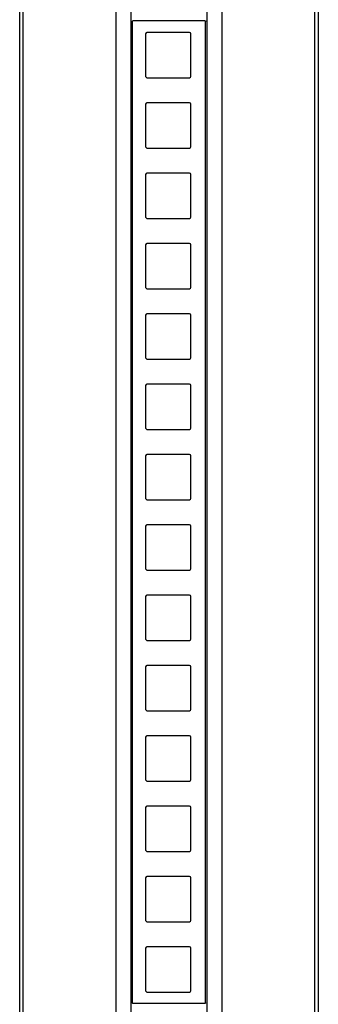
# Model space of a CAD drawing. Header units: millimetres. Extents: x -766 to 987, y -1593 to 1853.
# Tile 3 of 6: x -740 to -655, y 727 to 1007. Entities that reach past the tile are written whole.
import ezdxf

# ---------------------------------------------------------------- set-up
doc = ezdxf.new("R2010")
doc.units = ezdxf.units.MM
doc.layers.add('Make2D$Visibile$150 1 CE', color=7, linetype='Continuous', true_color=0x000000)

msp = doc.modelspace()

# ---------------------------------------------------------------- linework, layer by layer
at = {"layer": 'Make2D$Visibile$150 1 CE'}
for points in [[(-739.4, 440.89), (-739.4, 1852.89)], [(-656.32, 440.89), (-656.32, 1852.89)], [(-687.4, 727.22), (-687.4, 1006.24)]]:
    msp.add_lwpolyline(points, dxfattribs=at)
for points, degree in [([(-740.35, 440.89), (-740.35, 1146.89), (-740.35, 1852.89)], 2), ([(-655.32, 1852.89), (-655.32, 1146.89), (-655.32, 440.89)], 2), ([(-712.83, 446.85), (-712.83, 1147.05), (-712.83, 1847.26)], 2), ([(-708.58, 446.85), (-708.58, 1147.05), (-708.58, 1847.26)], 2), ([(-687, 446.85), (-687, 1147.05), (-687, 1847.26)], 2), ([(-682.83, 1847.26), (-682.83, 1147.05), (-682.83, 446.85)], 2), ([(-708.33, 1006.24), (-708.33, 1006.38), (-708.2, 1006.44), (-708.13, 1006.44)], 3), ([(-708.33, 1006.24), (-708.33, 866.73), (-708.33, 727.22)], 2), ([(-687.6, 1006.44), (-694.44, 1006.43), (-701.29, 1006.43), (-708.13, 1006.44)], 3), ([(-704.12, 1003.17), (-704.33, 1003.16), (-704.48, 1003.01), (-704.49, 1002.8)], 3), ([(-691.61, 1002.8), (-691.62, 1003.01), (-691.77, 1003.16), (-691.98, 1003.17)], 3), ([(-704.49, 990.66), (-704.48, 990.45), (-704.33, 990.3), (-704.12, 990.29)], 3), ([(-691.98, 990.29), (-691.77, 990.3), (-691.62, 990.45), (-691.61, 990.66)], 3), ([(-704.12, 983.17), (-704.33, 983.16), (-704.48, 983.01), (-704.49, 982.8)], 3), ([(-691.61, 982.8), (-691.62, 983.01), (-691.77, 983.16), (-691.98, 983.17)], 3), ([(-704.49, 970.66), (-704.48, 970.45), (-704.33, 970.3), (-704.12, 970.29)], 3), ([(-691.98, 970.29), (-691.77, 970.3), (-691.62, 970.45), (-691.61, 970.66)], 3), ([(-704.12, 963.17), (-704.33, 963.16), (-704.48, 963.01), (-704.49, 962.8)], 3), ([(-691.61, 962.8), (-691.62, 963.01), (-691.77, 963.16), (-691.98, 963.17)], 3), ([(-704.49, 950.66), (-704.48, 950.45), (-704.33, 950.3), (-704.12, 950.29)], 3), ([(-691.98, 950.29), (-691.77, 950.3), (-691.62, 950.45), (-691.61, 950.66)], 3), ([(-704.12, 943.17), (-704.33, 943.16), (-704.48, 943.01), (-704.49, 942.8)], 3), ([(-691.61, 942.8), (-691.62, 943.01), (-691.77, 943.16), (-691.98, 943.17)], 3), ([(-704.49, 930.66), (-704.48, 930.45), (-704.33, 930.3), (-704.12, 930.29)], 3), ([(-691.98, 930.29), (-691.77, 930.3), (-691.62, 930.45), (-691.61, 930.66)], 3), ([(-704.12, 923.17), (-704.33, 923.16), (-704.48, 923.01), (-704.49, 922.8)], 3), ([(-691.61, 922.8), (-691.62, 923.01), (-691.77, 923.16), (-691.98, 923.17)], 3), ([(-704.49, 910.66), (-704.48, 910.45), (-704.33, 910.3), (-704.12, 910.29)], 3), ([(-691.98, 910.29), (-691.77, 910.3), (-691.62, 910.45), (-691.61, 910.66)], 3), ([(-704.12, 903.17), (-704.33, 903.16), (-704.48, 903.01), (-704.49, 902.8)], 3), ([(-691.61, 902.8), (-691.62, 903.01), (-691.77, 903.16), (-691.98, 903.17)], 3), ([(-704.49, 890.66), (-704.48, 890.45), (-704.33, 890.3), (-704.12, 890.29)], 3), ([(-691.98, 890.29), (-691.77, 890.3), (-691.62, 890.45), (-691.61, 890.66)], 3), ([(-704.12, 883.17), (-704.33, 883.16), (-704.48, 883.01), (-704.49, 882.8)], 3), ([(-691.61, 882.8), (-691.62, 883.01), (-691.77, 883.16), (-691.98, 883.17)], 3), ([(-704.49, 870.66), (-704.48, 870.45), (-704.33, 870.3), (-704.12, 870.29)], 3), ([(-691.98, 870.29), (-691.77, 870.3), (-691.62, 870.45), (-691.61, 870.66)], 3), ([(-704.12, 863.17), (-704.33, 863.16), (-704.48, 863.01), (-704.49, 862.8)], 3), ([(-691.61, 862.8), (-691.62, 863.01), (-691.77, 863.16), (-691.98, 863.17)], 3), ([(-704.49, 850.66), (-704.48, 850.45), (-704.33, 850.3), (-704.12, 850.29)], 3), ([(-691.98, 850.29), (-691.77, 850.3), (-691.62, 850.45), (-691.61, 850.66)], 3), ([(-704.12, 843.17), (-704.33, 843.16), (-704.48, 843.01), (-704.49, 842.8)], 3), ([(-691.61, 842.8), (-691.62, 843.01), (-691.77, 843.16), (-691.98, 843.17)], 3), ([(-704.49, 830.66), (-704.48, 830.45), (-704.33, 830.3), (-704.12, 830.29)], 3), ([(-691.98, 830.29), (-691.77, 830.3), (-691.62, 830.45), (-691.61, 830.66)], 3), ([(-704.12, 823.17), (-704.33, 823.16), (-704.48, 823.01), (-704.49, 822.8)], 3), ([(-691.61, 822.8), (-691.62, 823.01), (-691.77, 823.16), (-691.98, 823.17)], 3), ([(-704.49, 810.66), (-704.48, 810.45), (-704.33, 810.3), (-704.12, 810.29)], 3), ([(-691.98, 810.29), (-691.77, 810.3), (-691.62, 810.45), (-691.61, 810.66)], 3), ([(-704.12, 803.17), (-704.33, 803.16), (-704.48, 803.01), (-704.49, 802.8)], 3), ([(-691.61, 802.8), (-691.62, 803.01), (-691.77, 803.16), (-691.98, 803.17)], 3), ([(-704.49, 790.66), (-704.48, 790.45), (-704.33, 790.3), (-704.12, 790.29)], 3), ([(-691.98, 790.29), (-691.77, 790.3), (-691.62, 790.45), (-691.61, 790.66)], 3), ([(-704.12, 783.17), (-704.33, 783.16), (-704.48, 783.01), (-704.49, 782.8)], 3), ([(-691.61, 782.8), (-691.62, 783.01), (-691.77, 783.16), (-691.98, 783.17)], 3), ([(-704.49, 770.66), (-704.48, 770.45), (-704.33, 770.3), (-704.12, 770.29)], 3), ([(-691.98, 770.29), (-691.77, 770.3), (-691.62, 770.45), (-691.61, 770.66)], 3), ([(-704.12, 763.17), (-704.33, 763.16), (-704.48, 763.01), (-704.49, 762.8)], 3), ([(-691.61, 762.8), (-691.62, 763.01), (-691.77, 763.16), (-691.98, 763.17)], 3), ([(-704.49, 750.66), (-704.48, 750.45), (-704.33, 750.3), (-704.12, 750.29)], 3), ([(-691.98, 750.29), (-691.77, 750.3), (-691.62, 750.45), (-691.61, 750.66)], 3), ([(-704.12, 743.17), (-704.33, 743.16), (-704.48, 743.01), (-704.49, 742.8)], 3), ([(-691.61, 742.8), (-691.62, 743.01), (-691.77, 743.16), (-691.98, 743.17)], 3), ([(-704.49, 730.66), (-704.48, 730.45), (-704.33, 730.3), (-704.12, 730.29)], 3), ([(-691.98, 730.29), (-691.77, 730.3), (-691.62, 730.45), (-691.61, 730.66)], 3), ([(-708.13, 727.02), (-708.23, 727.02), (-708.33, 727.11), (-708.33, 727.22)], 3), ([(-687.6, 727.02), (-694.63, 727.03), (-701.47, 727.03), (-708.13, 727.02)], 3), ([(-687.4, 727.22), (-687.4, 727.11), (-687.5, 727.02), (-687.6, 727.02)], 3)]:
    msp.add_open_spline(points, degree=degree, dxfattribs=at)
for points in [[(-687.6, 1006.44), (-687.5, 1006.45), (-687.45, 1006.39)], [(-687.45, 1006.39), (-687.4, 1006.33), (-687.4, 1006.24)]]:
    msp.add_rational_spline(points, [1, 0.882421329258, 1], degree=2, dxfattribs=at)
for points, knots in [([(-704.49, 1002.8), (-704.49, 1002.76), (-704.49, 1002.73), (-704.49, 1002.69), (-704.49, 998.72), (-704.49, 994.74), (-704.49, 990.77), (-704.49, 990.73), (-704.49, 990.7), (-704.49, 990.66)], [-0.109024, -0.109024, -0.109024, -0.109024, 0, 0, 0, 11.92071, 11.92071, 11.92071, 12.02973, 12.02973, 12.02973, 12.02973]), ([(-691.98, 1003.17), (-692.02, 1003.17), (-692.05, 1003.18), (-692.09, 1003.18), (-696.06, 1003.18), (-700.04, 1003.18), (-704.01, 1003.18), (-704.05, 1003.18), (-704.08, 1003.17), (-704.12, 1003.17)], [-0.109023, -0.109023, -0.109023, -0.109023, 0, 0, 0, 11.92071, 11.92071, 11.92071, 12.029731, 12.029731, 12.029731, 12.029731]), ([(-691.61, 990.66), (-691.6, 990.7), (-691.6, 990.73), (-691.6, 990.77), (-691.6, 994.74), (-691.6, 998.72), (-691.6, 1002.69), (-691.6, 1002.73), (-691.6, 1002.76), (-691.61, 1002.8)], [-0.109018, -0.109018, -0.109018, -0.109018, 0, 0, 0, 11.920714, 11.920714, 11.920714, 12.029735, 12.029735, 12.029735, 12.029735]), ([(-704.12, 990.29), (-704.08, 990.29), (-704.05, 990.28), (-704.01, 990.28), (-700.04, 990.28), (-696.06, 990.28), (-692.09, 990.28), (-692.05, 990.28), (-692.02, 990.29), (-691.98, 990.29)], [-0.109022, -0.109022, -0.109022, -0.109022, 0, 0, 0, 11.92071, 11.92071, 11.92071, 12.02973, 12.02973, 12.02973, 12.02973]), ([(-704.49, 982.8), (-704.49, 982.76), (-704.49, 982.73), (-704.49, 982.69), (-704.49, 978.72), (-704.49, 974.74), (-704.49, 970.77), (-704.49, 970.73), (-704.49, 970.7), (-704.49, 970.66)], [-0.109024, -0.109024, -0.109024, -0.109024, 0, 0, 0, 11.92071, 11.92071, 11.92071, 12.02973, 12.02973, 12.02973, 12.02973]), ([(-691.98, 983.17), (-692.02, 983.17), (-692.05, 983.18), (-692.09, 983.18), (-696.06, 983.18), (-700.04, 983.18), (-704.01, 983.18), (-704.05, 983.18), (-704.08, 983.17), (-704.12, 983.17)], [-0.109023, -0.109023, -0.109023, -0.109023, 0, 0, 0, 11.92071, 11.92071, 11.92071, 12.029731, 12.029731, 12.029731, 12.029731]), ([(-691.61, 970.66), (-691.6, 970.7), (-691.6, 970.73), (-691.6, 970.77), (-691.6, 974.74), (-691.6, 978.72), (-691.6, 982.69), (-691.6, 982.73), (-691.6, 982.76), (-691.61, 982.8)], [-0.109018, -0.109018, -0.109018, -0.109018, 0, 0, 0, 11.920714, 11.920714, 11.920714, 12.029735, 12.029735, 12.029735, 12.029735]), ([(-704.12, 970.29), (-704.08, 970.29), (-704.05, 970.28), (-704.01, 970.28), (-700.04, 970.28), (-696.06, 970.28), (-692.09, 970.28), (-692.05, 970.28), (-692.02, 970.29), (-691.98, 970.29)], [-0.109022, -0.109022, -0.109022, -0.109022, 0, 0, 0, 11.92071, 11.92071, 11.92071, 12.02973, 12.02973, 12.02973, 12.02973]), ([(-691.98, 963.17), (-692.02, 963.17), (-692.05, 963.18), (-692.09, 963.18), (-696.06, 963.18), (-700.04, 963.18), (-704.01, 963.18), (-704.05, 963.18), (-704.08, 963.17), (-704.12, 963.17)], [-0.109023, -0.109023, -0.109023, -0.109023, 0, 0, 0, 11.92071, 11.92071, 11.92071, 12.029731, 12.029731, 12.029731, 12.029731]), ([(-704.49, 962.8), (-704.49, 962.76), (-704.49, 962.73), (-704.49, 962.69), (-704.49, 958.72), (-704.49, 954.74), (-704.49, 950.77), (-704.49, 950.73), (-704.49, 950.7), (-704.49, 950.66)], [-0.109024, -0.109024, -0.109024, -0.109024, 0, 0, 0, 11.92071, 11.92071, 11.92071, 12.02973, 12.02973, 12.02973, 12.02973]), ([(-691.61, 950.66), (-691.6, 950.7), (-691.6, 950.73), (-691.6, 950.77), (-691.6, 954.74), (-691.6, 958.72), (-691.6, 962.69), (-691.6, 962.73), (-691.6, 962.76), (-691.61, 962.8)], [-0.109018, -0.109018, -0.109018, -0.109018, 0, 0, 0, 11.920714, 11.920714, 11.920714, 12.029735, 12.029735, 12.029735, 12.029735]), ([(-704.12, 950.29), (-704.08, 950.29), (-704.05, 950.28), (-704.01, 950.28), (-700.04, 950.28), (-696.06, 950.28), (-692.09, 950.28), (-692.05, 950.28), (-692.02, 950.29), (-691.98, 950.29)], [-0.109022, -0.109022, -0.109022, -0.109022, 0, 0, 0, 11.92071, 11.92071, 11.92071, 12.02973, 12.02973, 12.02973, 12.02973]), ([(-704.49, 942.8), (-704.49, 942.76), (-704.49, 942.73), (-704.49, 942.69), (-704.49, 938.72), (-704.49, 934.74), (-704.49, 930.77), (-704.49, 930.73), (-704.49, 930.7), (-704.49, 930.66)], [-0.109024, -0.109024, -0.109024, -0.109024, 0, 0, 0, 11.92071, 11.92071, 11.92071, 12.02973, 12.02973, 12.02973, 12.02973]), ([(-691.98, 943.17), (-692.02, 943.17), (-692.05, 943.18), (-692.09, 943.18), (-696.06, 943.18), (-700.04, 943.18), (-704.01, 943.18), (-704.05, 943.18), (-704.08, 943.17), (-704.12, 943.17)], [-0.109023, -0.109023, -0.109023, -0.109023, 0, 0, 0, 11.92071, 11.92071, 11.92071, 12.029731, 12.029731, 12.029731, 12.029731]), ([(-691.61, 930.66), (-691.6, 930.7), (-691.6, 930.73), (-691.6, 930.77), (-691.6, 934.74), (-691.6, 938.72), (-691.6, 942.69), (-691.6, 942.73), (-691.6, 942.76), (-691.61, 942.8)], [-0.109018, -0.109018, -0.109018, -0.109018, 0, 0, 0, 11.920714, 11.920714, 11.920714, 12.029735, 12.029735, 12.029735, 12.029735]), ([(-704.12, 930.29), (-704.08, 930.29), (-704.05, 930.28), (-704.01, 930.28), (-700.04, 930.28), (-696.06, 930.28), (-692.09, 930.28), (-692.05, 930.28), (-692.02, 930.29), (-691.98, 930.29)], [-0.109022, -0.109022, -0.109022, -0.109022, 0, 0, 0, 11.92071, 11.92071, 11.92071, 12.02973, 12.02973, 12.02973, 12.02973]), ([(-704.49, 922.8), (-704.49, 922.76), (-704.49, 922.73), (-704.49, 922.69), (-704.49, 918.72), (-704.49, 914.74), (-704.49, 910.77), (-704.49, 910.73), (-704.49, 910.7), (-704.49, 910.66)], [-0.109024, -0.109024, -0.109024, -0.109024, 0, 0, 0, 11.92071, 11.92071, 11.92071, 12.02973, 12.02973, 12.02973, 12.02973]), ([(-691.98, 923.17), (-692.02, 923.17), (-692.05, 923.18), (-692.09, 923.18), (-696.06, 923.18), (-700.04, 923.18), (-704.01, 923.18), (-704.05, 923.18), (-704.08, 923.17), (-704.12, 923.17)], [-0.109023, -0.109023, -0.109023, -0.109023, 0, 0, 0, 11.92071, 11.92071, 11.92071, 12.029731, 12.029731, 12.029731, 12.029731]), ([(-691.61, 910.66), (-691.6, 910.7), (-691.6, 910.73), (-691.6, 910.77), (-691.6, 914.74), (-691.6, 918.72), (-691.6, 922.69), (-691.6, 922.73), (-691.6, 922.76), (-691.61, 922.8)], [-0.109018, -0.109018, -0.109018, -0.109018, 0, 0, 0, 11.920714, 11.920714, 11.920714, 12.029735, 12.029735, 12.029735, 12.029735]), ([(-704.12, 910.29), (-704.08, 910.29), (-704.05, 910.28), (-704.01, 910.28), (-700.04, 910.28), (-696.06, 910.28), (-692.09, 910.28), (-692.05, 910.28), (-692.02, 910.29), (-691.98, 910.29)], [-0.109022, -0.109022, -0.109022, -0.109022, 0, 0, 0, 11.92071, 11.92071, 11.92071, 12.02973, 12.02973, 12.02973, 12.02973]), ([(-704.49, 902.8), (-704.49, 902.76), (-704.49, 902.73), (-704.49, 902.69), (-704.49, 898.72), (-704.49, 894.74), (-704.49, 890.77), (-704.49, 890.73), (-704.49, 890.7), (-704.49, 890.66)], [-0.109024, -0.109024, -0.109024, -0.109024, 0, 0, 0, 11.92071, 11.92071, 11.92071, 12.02973, 12.02973, 12.02973, 12.02973]), ([(-691.98, 903.17), (-692.02, 903.17), (-692.05, 903.18), (-692.09, 903.18), (-696.06, 903.18), (-700.04, 903.18), (-704.01, 903.18), (-704.05, 903.18), (-704.08, 903.17), (-704.12, 903.17)], [-0.109023, -0.109023, -0.109023, -0.109023, 0, 0, 0, 11.92071, 11.92071, 11.92071, 12.029731, 12.029731, 12.029731, 12.029731]), ([(-691.61, 890.66), (-691.6, 890.7), (-691.6, 890.73), (-691.6, 890.77), (-691.6, 894.74), (-691.6, 898.72), (-691.6, 902.69), (-691.6, 902.73), (-691.6, 902.76), (-691.61, 902.8)], [-0.109018, -0.109018, -0.109018, -0.109018, 0, 0, 0, 11.920714, 11.920714, 11.920714, 12.029735, 12.029735, 12.029735, 12.029735]), ([(-704.12, 890.29), (-704.08, 890.29), (-704.05, 890.28), (-704.01, 890.28), (-700.04, 890.28), (-696.06, 890.28), (-692.09, 890.28), (-692.05, 890.28), (-692.02, 890.29), (-691.98, 890.29)], [-0.109022, -0.109022, -0.109022, -0.109022, 0, 0, 0, 11.92071, 11.92071, 11.92071, 12.02973, 12.02973, 12.02973, 12.02973]), ([(-704.49, 882.8), (-704.49, 882.76), (-704.49, 882.73), (-704.49, 882.69), (-704.49, 878.72), (-704.49, 874.74), (-704.49, 870.77), (-704.49, 870.73), (-704.49, 870.7), (-704.49, 870.66)], [-0.109024, -0.109024, -0.109024, -0.109024, 0, 0, 0, 11.92071, 11.92071, 11.92071, 12.02973, 12.02973, 12.02973, 12.02973]), ([(-691.98, 883.17), (-692.02, 883.17), (-692.05, 883.18), (-692.09, 883.18), (-696.06, 883.18), (-700.04, 883.18), (-704.01, 883.18), (-704.05, 883.18), (-704.08, 883.17), (-704.12, 883.17)], [-0.109023, -0.109023, -0.109023, -0.109023, 0, 0, 0, 11.92071, 11.92071, 11.92071, 12.029731, 12.029731, 12.029731, 12.029731]), ([(-691.61, 870.66), (-691.6, 870.7), (-691.6, 870.73), (-691.6, 870.77), (-691.6, 874.74), (-691.6, 878.72), (-691.6, 882.69), (-691.6, 882.73), (-691.6, 882.76), (-691.61, 882.8)], [-0.109018, -0.109018, -0.109018, -0.109018, 0, 0, 0, 11.920714, 11.920714, 11.920714, 12.029735, 12.029735, 12.029735, 12.029735]), ([(-704.12, 870.29), (-704.08, 870.29), (-704.05, 870.28), (-704.01, 870.28), (-700.04, 870.28), (-696.06, 870.28), (-692.09, 870.28), (-692.05, 870.28), (-692.02, 870.29), (-691.98, 870.29)], [-0.109022, -0.109022, -0.109022, -0.109022, 0, 0, 0, 11.92071, 11.92071, 11.92071, 12.02973, 12.02973, 12.02973, 12.02973]), ([(-704.49, 862.8), (-704.49, 862.76), (-704.49, 862.73), (-704.49, 862.69), (-704.49, 858.72), (-704.49, 854.74), (-704.49, 850.77), (-704.49, 850.73), (-704.49, 850.7), (-704.49, 850.66)], [-0.109024, -0.109024, -0.109024, -0.109024, 0, 0, 0, 11.92071, 11.92071, 11.92071, 12.02973, 12.02973, 12.02973, 12.02973]), ([(-691.98, 863.17), (-692.02, 863.17), (-692.05, 863.18), (-692.09, 863.18), (-696.06, 863.18), (-700.04, 863.18), (-704.01, 863.18), (-704.05, 863.18), (-704.08, 863.17), (-704.12, 863.17)], [-0.109023, -0.109023, -0.109023, -0.109023, 0, 0, 0, 11.92071, 11.92071, 11.92071, 12.029731, 12.029731, 12.029731, 12.029731]), ([(-691.61, 850.66), (-691.6, 850.7), (-691.6, 850.73), (-691.6, 850.77), (-691.6, 854.74), (-691.6, 858.72), (-691.6, 862.69), (-691.6, 862.73), (-691.6, 862.76), (-691.61, 862.8)], [-0.109018, -0.109018, -0.109018, -0.109018, 0, 0, 0, 11.920714, 11.920714, 11.920714, 12.029735, 12.029735, 12.029735, 12.029735]), ([(-704.12, 850.29), (-704.08, 850.29), (-704.05, 850.28), (-704.01, 850.28), (-700.04, 850.28), (-696.06, 850.28), (-692.09, 850.28), (-692.05, 850.28), (-692.02, 850.29), (-691.98, 850.29)], [-0.109022, -0.109022, -0.109022, -0.109022, 0, 0, 0, 11.92071, 11.92071, 11.92071, 12.02973, 12.02973, 12.02973, 12.02973]), ([(-704.49, 842.8), (-704.49, 842.76), (-704.49, 842.73), (-704.49, 842.69), (-704.49, 838.72), (-704.49, 834.74), (-704.49, 830.77), (-704.49, 830.73), (-704.49, 830.7), (-704.49, 830.66)], [-0.109024, -0.109024, -0.109024, -0.109024, 0, 0, 0, 11.92071, 11.92071, 11.92071, 12.02973, 12.02973, 12.02973, 12.02973]), ([(-691.98, 843.17), (-692.02, 843.17), (-692.05, 843.18), (-692.09, 843.18), (-696.06, 843.18), (-700.04, 843.18), (-704.01, 843.18), (-704.05, 843.18), (-704.08, 843.17), (-704.12, 843.17)], [-0.109023, -0.109023, -0.109023, -0.109023, 0, 0, 0, 11.92071, 11.92071, 11.92071, 12.029731, 12.029731, 12.029731, 12.029731]), ([(-691.61, 830.66), (-691.6, 830.7), (-691.6, 830.73), (-691.6, 830.77), (-691.6, 834.74), (-691.6, 838.72), (-691.6, 842.69), (-691.6, 842.73), (-691.6, 842.76), (-691.61, 842.8)], [-0.109018, -0.109018, -0.109018, -0.109018, 0, 0, 0, 11.920714, 11.920714, 11.920714, 12.029735, 12.029735, 12.029735, 12.029735]), ([(-704.12, 830.29), (-704.08, 830.29), (-704.05, 830.28), (-704.01, 830.28), (-700.04, 830.28), (-696.06, 830.28), (-692.09, 830.28), (-692.05, 830.28), (-692.02, 830.29), (-691.98, 830.29)], [-0.109022, -0.109022, -0.109022, -0.109022, 0, 0, 0, 11.92071, 11.92071, 11.92071, 12.02973, 12.02973, 12.02973, 12.02973]), ([(-691.98, 823.17), (-692.02, 823.17), (-692.05, 823.18), (-692.09, 823.18), (-696.06, 823.18), (-700.04, 823.18), (-704.01, 823.18), (-704.05, 823.18), (-704.08, 823.17), (-704.12, 823.17)], [-0.109023, -0.109023, -0.109023, -0.109023, 0, 0, 0, 11.92071, 11.92071, 11.92071, 12.029731, 12.029731, 12.029731, 12.029731]), ([(-704.49, 822.8), (-704.49, 822.76), (-704.49, 822.73), (-704.49, 822.69), (-704.49, 818.72), (-704.49, 814.74), (-704.49, 810.77), (-704.49, 810.73), (-704.49, 810.7), (-704.49, 810.66)], [-0.109024, -0.109024, -0.109024, -0.109024, 0, 0, 0, 11.92071, 11.92071, 11.92071, 12.02973, 12.02973, 12.02973, 12.02973]), ([(-691.61, 810.66), (-691.6, 810.7), (-691.6, 810.73), (-691.6, 810.77), (-691.6, 814.74), (-691.6, 818.72), (-691.6, 822.69), (-691.6, 822.73), (-691.6, 822.76), (-691.61, 822.8)], [-0.109018, -0.109018, -0.109018, -0.109018, 0, 0, 0, 11.920714, 11.920714, 11.920714, 12.029735, 12.029735, 12.029735, 12.029735]), ([(-704.12, 810.29), (-704.08, 810.29), (-704.05, 810.28), (-704.01, 810.28), (-700.04, 810.28), (-696.06, 810.28), (-692.09, 810.28), (-692.05, 810.28), (-692.02, 810.29), (-691.98, 810.29)], [-0.109022, -0.109022, -0.109022, -0.109022, 0, 0, 0, 11.92071, 11.92071, 11.92071, 12.02973, 12.02973, 12.02973, 12.02973]), ([(-704.49, 802.8), (-704.49, 802.76), (-704.49, 802.73), (-704.49, 802.69), (-704.49, 798.72), (-704.49, 794.74), (-704.49, 790.77), (-704.49, 790.73), (-704.49, 790.7), (-704.49, 790.66)], [-0.109024, -0.109024, -0.109024, -0.109024, 0, 0, 0, 11.92071, 11.92071, 11.92071, 12.02973, 12.02973, 12.02973, 12.02973]), ([(-691.98, 803.17), (-692.02, 803.17), (-692.05, 803.18), (-692.09, 803.18), (-696.06, 803.18), (-700.04, 803.18), (-704.01, 803.18), (-704.05, 803.18), (-704.08, 803.17), (-704.12, 803.17)], [-0.109023, -0.109023, -0.109023, -0.109023, 0, 0, 0, 11.92071, 11.92071, 11.92071, 12.029731, 12.029731, 12.029731, 12.029731]), ([(-691.61, 790.66), (-691.6, 790.7), (-691.6, 790.73), (-691.6, 790.77), (-691.6, 794.74), (-691.6, 798.72), (-691.6, 802.69), (-691.6, 802.73), (-691.6, 802.76), (-691.61, 802.8)], [-0.109018, -0.109018, -0.109018, -0.109018, 0, 0, 0, 11.920714, 11.920714, 11.920714, 12.029735, 12.029735, 12.029735, 12.029735]), ([(-704.12, 790.29), (-704.08, 790.29), (-704.05, 790.28), (-704.01, 790.28), (-700.04, 790.28), (-696.06, 790.28), (-692.09, 790.28), (-692.05, 790.28), (-692.02, 790.29), (-691.98, 790.29)], [-0.109022, -0.109022, -0.109022, -0.109022, 0, 0, 0, 11.92071, 11.92071, 11.92071, 12.02973, 12.02973, 12.02973, 12.02973]), ([(-704.49, 782.8), (-704.49, 782.76), (-704.49, 782.73), (-704.49, 782.69), (-704.49, 778.72), (-704.49, 774.74), (-704.49, 770.77), (-704.49, 770.73), (-704.49, 770.7), (-704.49, 770.66)], [-0.109024, -0.109024, -0.109024, -0.109024, 0, 0, 0, 11.92071, 11.92071, 11.92071, 12.02973, 12.02973, 12.02973, 12.02973]), ([(-691.98, 783.17), (-692.02, 783.17), (-692.05, 783.18), (-692.09, 783.18), (-696.06, 783.18), (-700.04, 783.18), (-704.01, 783.18), (-704.05, 783.18), (-704.08, 783.17), (-704.12, 783.17)], [-0.109023, -0.109023, -0.109023, -0.109023, 0, 0, 0, 11.92071, 11.92071, 11.92071, 12.029731, 12.029731, 12.029731, 12.029731]), ([(-691.61, 770.66), (-691.6, 770.7), (-691.6, 770.73), (-691.6, 770.77), (-691.6, 774.74), (-691.6, 778.72), (-691.6, 782.69), (-691.6, 782.73), (-691.6, 782.76), (-691.61, 782.8)], [-0.109018, -0.109018, -0.109018, -0.109018, 0, 0, 0, 11.920714, 11.920714, 11.920714, 12.029735, 12.029735, 12.029735, 12.029735]), ([(-704.12, 770.29), (-704.08, 770.29), (-704.05, 770.28), (-704.01, 770.28), (-700.04, 770.28), (-696.06, 770.28), (-692.09, 770.28), (-692.05, 770.28), (-692.02, 770.29), (-691.98, 770.29)], [-0.109022, -0.109022, -0.109022, -0.109022, 0, 0, 0, 11.92071, 11.92071, 11.92071, 12.02973, 12.02973, 12.02973, 12.02973]), ([(-704.49, 762.8), (-704.49, 762.76), (-704.49, 762.73), (-704.49, 762.69), (-704.49, 758.72), (-704.49, 754.74), (-704.49, 750.77), (-704.49, 750.73), (-704.49, 750.7), (-704.49, 750.66)], [-0.109024, -0.109024, -0.109024, -0.109024, 0, 0, 0, 11.92071, 11.92071, 11.92071, 12.02973, 12.02973, 12.02973, 12.02973]), ([(-691.98, 763.17), (-692.02, 763.17), (-692.05, 763.18), (-692.09, 763.18), (-696.06, 763.18), (-700.04, 763.18), (-704.01, 763.18), (-704.05, 763.18), (-704.08, 763.17), (-704.12, 763.17)], [-0.109023, -0.109023, -0.109023, -0.109023, 0, 0, 0, 11.92071, 11.92071, 11.92071, 12.029731, 12.029731, 12.029731, 12.029731]), ([(-691.61, 750.66), (-691.6, 750.7), (-691.6, 750.73), (-691.6, 750.77), (-691.6, 754.74), (-691.6, 758.72), (-691.6, 762.69), (-691.6, 762.73), (-691.6, 762.76), (-691.61, 762.8)], [-0.109018, -0.109018, -0.109018, -0.109018, 0, 0, 0, 11.920714, 11.920714, 11.920714, 12.029735, 12.029735, 12.029735, 12.029735]), ([(-704.12, 750.29), (-704.08, 750.29), (-704.05, 750.28), (-704.01, 750.28), (-700.04, 750.28), (-696.06, 750.28), (-692.09, 750.28), (-692.05, 750.28), (-692.02, 750.29), (-691.98, 750.29)], [-0.109022, -0.109022, -0.109022, -0.109022, 0, 0, 0, 11.92071, 11.92071, 11.92071, 12.02973, 12.02973, 12.02973, 12.02973]), ([(-704.49, 742.8), (-704.49, 742.76), (-704.49, 742.73), (-704.49, 742.69), (-704.49, 738.72), (-704.49, 734.74), (-704.49, 730.77), (-704.49, 730.73), (-704.49, 730.7), (-704.49, 730.66)], [-0.109024, -0.109024, -0.109024, -0.109024, 0, 0, 0, 11.92071, 11.92071, 11.92071, 12.02973, 12.02973, 12.02973, 12.02973]), ([(-691.98, 743.17), (-692.02, 743.17), (-692.05, 743.18), (-692.09, 743.18), (-696.06, 743.18), (-700.04, 743.18), (-704.01, 743.18), (-704.05, 743.18), (-704.08, 743.17), (-704.12, 743.17)], [-0.109023, -0.109023, -0.109023, -0.109023, 0, 0, 0, 11.92071, 11.92071, 11.92071, 12.029731, 12.029731, 12.029731, 12.029731]), ([(-691.61, 730.66), (-691.6, 730.7), (-691.6, 730.73), (-691.6, 730.77), (-691.6, 734.74), (-691.6, 738.72), (-691.6, 742.69), (-691.6, 742.73), (-691.6, 742.76), (-691.61, 742.8)], [-0.109018, -0.109018, -0.109018, -0.109018, 0, 0, 0, 11.920714, 11.920714, 11.920714, 12.029735, 12.029735, 12.029735, 12.029735]), ([(-704.12, 730.29), (-704.08, 730.29), (-704.05, 730.28), (-704.01, 730.28), (-700.04, 730.28), (-696.06, 730.28), (-692.09, 730.28), (-692.05, 730.28), (-692.02, 730.29), (-691.98, 730.29)], [-0.109022, -0.109022, -0.109022, -0.109022, 0, 0, 0, 11.92071, 11.92071, 11.92071, 12.02973, 12.02973, 12.02973, 12.02973])]:
    msp.add_open_spline(points, degree=3, knots=knots, dxfattribs=at)

doc.saveas('drawing.dxf')
